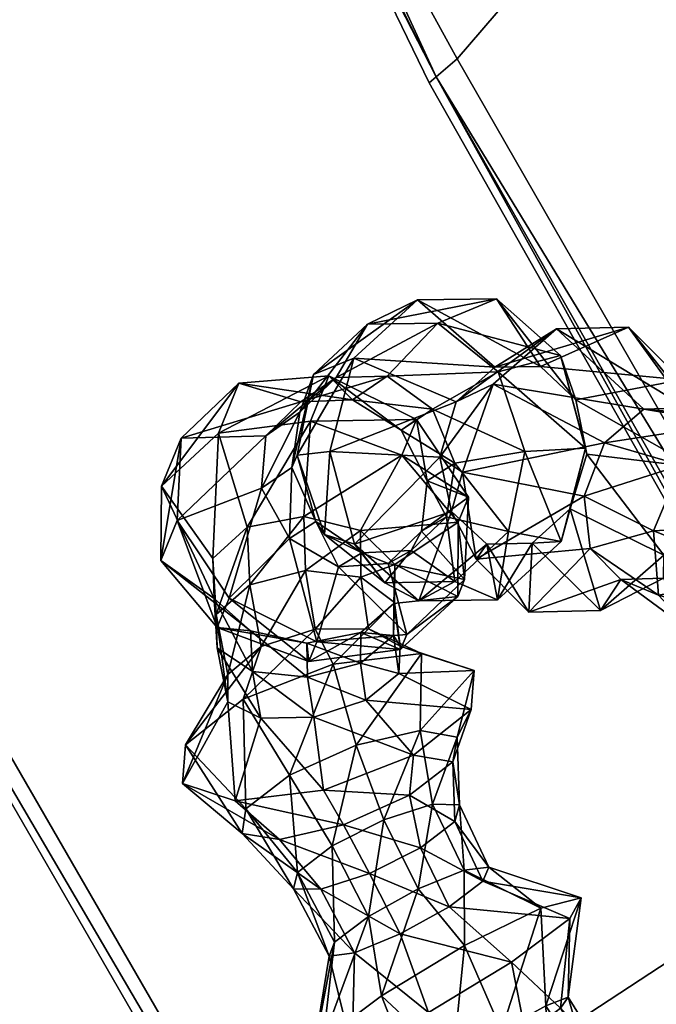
# Model space of a CAD drawing. Header units: metres. Extents: x -141 to 457, y -438 to 123.
# Tile 22 of 256: x -28 to -22, y -11 to -2. Entities that reach past the tile are written whole.
import ezdxf

# ---------------------------------------------------------------- set-up
doc = ezdxf.new("R2010")
doc.units = ezdxf.units.M
doc.layers.get('0').update_dxf_attribs({"color": 214})

msp = doc.modelspace()

# ---------------------------------------------------------------- meshes
at = {"color": 213}
mesh = msp.add_polyface(dxfattribs=at)
corners = [(-35.7428, 1.4351, 30.2711), (-18.601, 31.1255, 30.2711), (-2.4798, 4.663, 5.4445), (-4.765, 0.7049, 5.4445), (-30.5675, 19.2077, 84.4206), (-31.1831, 19.5062, 83.065), (-31.9712, 18.1412, 83.065), (-31.4049, 17.7573, 84.4206), (-17.5486, 32.5638, 31.6062), (-17.1418, 31.968, 30.2711), (-18.9136, 31.7757, 31.6062), (-36.4621, 1.3807, 31.6062), (-35.7428, -0.2499, 30.2711), (-2.7729, 2.2813, 112.8333), (-2.8489, 2.1497, 112.8333), (-0.8374, 36.3724, 84.4206), (-0.7881, 37.0547, 83.065), (-31.9712, -16.956, 83.065), (17.5486, 32.5638, 31.6062), (-0.076, 3.8384, 112.8333), (-31.4049, -16.5721, 84.4206), (-2.2852, 4.7754, 5.4445), (-4.765, 0.4803, 1.6845), (-4.765, 0.7049, 1.6845), (-4.765, 0.7049, -97.1413), (-4.765, 0.4803, -97.1413), (-16.5063, 29.54, 31.6441), (-1.6166, 2.1195, 6.4677), (1.6166, 2.1195, 6.4677), (-0.5141, 2.7561, 6.4677), (-16.816, 29.3611, 31.6441), (-33.3223, 0.7714, 31.6441), (-2.1307, -0.0439, 6.4677), (-29.1464, 17.2831, 82.6196), (-29.0276, 17.4888, 82.6196), (-28.7655, 17.389, 83.1141), (-28.9288, 17.106, 83.1141), (-16.6904, 29.7454, 32.0792), (-16.9019, 29.6234, 32.0792), (-1.2303, 0.7144, 111.1281), (-0.7206, 1.5971, 111.1281), (-0.1188, 34.1793, 82.6196), (-0.1633, 33.9024, 83.1141), (-33.5923, 0.7147, 32.0792), (0.5097, 1.7189, 111.1281), (-29.1464, -16.0979, 82.6196)]
mesh.append_faces([[corners[k] for k in face] for face in [(0, 1, 2, 0), (2, 3, 0, 2), (4, 5, 6, 4), (6, 7, 4, 6), (8, 9, 1, 8), (1, 10, 8, 1), (11, 0, 12, 11), (13, 4, 7, 13), (7, 14, 13, 7), (15, 16, 5, 15), (5, 4, 15, 5), (7, 6, 17, 7), (9, 8, 18, 9), (10, 1, 0, 10), (0, 11, 10, 0), (4, 13, 19, 4), (19, 15, 4, 19), (14, 7, 20, 14), (21, 2, 1, 21), (1, 9, 21, 1), (22, 23, 24, 22), (24, 25, 22, 24), (8, 10, 5, 8), (5, 16, 8, 5), (10, 11, 6, 10), (6, 5, 10, 6), (26, 27, 28, 26), (29, 30, 31, 29), (31, 32, 29, 31), (33, 34, 35, 33), (35, 36, 33, 35), (30, 26, 37, 30), (37, 38, 30, 37), (36, 35, 39, 36), (39, 40, 36, 39), (34, 41, 42, 34), (42, 35, 34, 42), (31, 30, 38, 31), (38, 43, 31, 38), (44, 39, 35, 44), (35, 42, 44, 35), (30, 29, 27, 30), (27, 26, 30, 27), (34, 38, 37, 34), (37, 41, 34, 37), (33, 43, 38, 33), (38, 34, 33, 38), (43, 33, 45, 43)]], dxfattribs={"vtx2": -1, "vtx3": -1, "color": 213})
mesh = msp.add_polyface(dxfattribs=at)
corners = [(0, 0.5926, 115.6679), (-2.7729, -1.0961, 112.8333), (-0.076, -2.6532, 112.8333), (-35.7428, -0.2499, 30.2711), (-36.4621, -0.1955, 31.6062), (-36.4621, 1.3807, 31.6062), (-18.601, -29.9404, 30.2711), (-2.8489, -0.9645, 112.8333), (-4.765, 0.7049, 5.4445), (-4.765, 0.4803, 5.4445), (-35.7428, 1.4351, 30.2711), (-2.2852, -3.5902, 5.4445), (-2.4798, -3.4778, 5.4445), (-2.4798, -3.4778, 1.6845), (-2.2852, -3.5902, 1.6845), (-4.765, 0.4803, 1.6845), (-4.765, 0.7049, 1.6845), (-2.4798, -3.4778, -97.1413), (-2.2852, -3.5902, -97.1413), (-4.765, 0.4803, -97.1413), (-31.9712, -16.956, 83.065), (-31.9712, 18.1412, 83.065), (-0.7206, -0.4119, 111.1281), (-0.7206, 1.5971, 111.1281), (0, 0.5926, 113.1613), (-2.1307, 1.2291, 6.4677), (-33.3223, 0.4138, 31.6441), (-16.816, -28.1759, 31.6441), (-33.3223, 0.7714, 31.6441), (-33.5923, 0.7147, 32.0792), (-33.5923, 0.4705, 32.0792), (-1.2303, 0.4708, 111.1281), (-28.7655, -16.2038, 83.1141), (-29.1464, -16.0979, 82.6196), (-29.1464, 17.2831, 82.6196), (-28.9288, 17.106, 83.1141), (-28.9288, -15.9208, 83.1141), (-2.1307, -0.0439, 6.4677), (-1.5088, -0.6924, 1.6845), (-1.6166, -0.9344, 6.4677), (1.6166, -0.9343, 6.4677), (-0.3584, -1.3565, 1.6845), (-0.5141, -1.5709, 6.4677), (-1.8672, 1.2567, 1.6845), (-1.8672, -0.0715, 1.6845), (-1.5088, -0.6924, -97.1413), (1.5088, -0.6924, 1.6845), (-0.3584, -1.3565, -97.1413), (-1.8672, 1.2567, -97.1413), (-1.8672, -0.0715, -97.1413), (-0.3584, 2.5417, -97.1413), (-4.765, 0.7049, -97.1413)]
mesh.append_faces([[corners[k] for k in face] for face in [(3, 4, 5, 3), (4, 3, 6, 4), (8, 9, 3, 8), (3, 10, 8, 3), (11, 12, 13, 11), (13, 14, 11, 13), (12, 9, 15, 12), (15, 13, 12, 15), (9, 8, 16, 9), (16, 15, 9, 16), (14, 13, 17, 14), (17, 18, 14, 17), (13, 15, 19, 13), (19, 17, 13, 19), (5, 4, 20, 5), (20, 21, 5, 20), (25, 26, 27, 25), (26, 28, 29, 26), (29, 30, 26, 29), (22, 31, 32, 22), (33, 34, 35, 33), (35, 36, 33, 35), (23, 22, 36, 23), (36, 35, 23, 36), (26, 25, 37, 26), (37, 28, 26, 37), (38, 39, 40, 38), (41, 42, 39, 41), (39, 38, 41, 39), (43, 25, 42, 43), (42, 41, 43, 42), (44, 37, 25, 44), (45, 38, 46, 45), (47, 41, 38, 47), (38, 45, 47, 38), (41, 47, 48, 41), (49, 44, 43, 49), (44, 49, 50, 44), (18, 17, 47, 18), (47, 45, 18, 47), (17, 19, 48, 17), (48, 47, 17, 48), (19, 51, 49, 19), (49, 48, 19, 49)]], dxfattribs={"vtx2": -1, "vtx3": -1, "color": 213})
mesh.append_faces([[corners[k] for k in face] for face in [(0, 1, 2, 0), (1, 0, 7, 1), (22, 23, 24, 22), (22, 24, 31, 22)]], dxfattribs={"vtx3": -1, "color": 213})
mesh = msp.add_polyface(dxfattribs=at)
corners = [(-18.601, -29.9404, 30.2711), (-35.7428, -0.2499, 30.2711), (-4.765, 0.4803, 5.4445), (-2.4798, -3.4778, 5.4445), (-0.8374, -35.1872, 84.4206), (-0.7881, -35.8695, 83.065), (0.7881, -35.8695, 83.065), (-31.4049, -16.5721, 84.4206), (-31.9712, -16.956, 83.065), (-31.1831, -18.321, 83.065), (-30.5675, -18.0225, 84.4206), (-18.9136, -30.5905, 31.6062), (-17.1418, -30.7828, 30.2711), (-17.5486, -31.3786, 31.6062), (-2.8489, -0.9645, 112.8333), (-2.7729, -1.0961, 112.8333), (-31.4049, 17.7573, 84.4206), (-36.4621, -0.1955, 31.6062), (17.1418, -30.7828, 30.2711), (-2.8489, 2.1497, 112.8333), (-0.076, -2.6532, 112.8333), (0.8374, -35.1872, 84.4206), (0.076, -2.6532, 112.8333), (-2.2852, -3.5902, 5.4445), (17.5486, -31.3786, 31.6062), (-16.816, -28.1759, 31.6441), (-0.5141, -1.5709, 6.4677), (-2.1307, 1.2291, 6.4677), (-1.6166, -0.9344, 6.4677), (-16.5063, -28.3548, 31.6441), (16.5063, -28.3548, 31.6441), (-29.0276, -16.3036, 82.6196), (-29.1464, -16.0979, 82.6196), (-28.9288, -15.9208, 83.1141), (-28.7655, -16.2038, 83.1141), (-16.9019, -28.4382, 32.0792), (-16.6904, -28.5602, 32.0792), (-0.7206, -0.4119, 111.1281), (-0.1188, -32.9942, 82.6196), (-0.1633, -32.7172, 83.1141), (-33.3223, 0.4138, 31.6441), (-33.5923, 0.4705, 32.0792), (-1.2303, 0.4708, 111.1281), (0.5097, -0.5337, 111.1281), (-0.5096, -0.5337, 111.1281), (0.1633, -32.7172, 83.1141), (-33.5923, 0.7147, 32.0792), (0.1188, -32.9942, 82.6196)]
mesh.append_faces([[corners[k] for k in face] for face in [(0, 1, 2, 0), (2, 3, 0, 2), (4, 5, 6, 4), (7, 8, 9, 7), (9, 10, 7, 9), (11, 0, 12, 11), (12, 13, 11, 12), (14, 7, 10, 14), (10, 15, 14, 10), (8, 7, 16, 8), (10, 9, 5, 10), (5, 4, 10, 5), (0, 11, 17, 0), (13, 12, 18, 13), (7, 14, 19, 7), (4, 20, 15, 4), (15, 10, 4, 15), (4, 21, 22, 4), (3, 23, 12, 3), (12, 0, 3, 12), (17, 11, 9, 17), (9, 8, 17, 9), (11, 13, 5, 11), (5, 9, 11, 5), (13, 24, 6, 13), (6, 5, 13, 6), (25, 26, 27, 25), (28, 29, 30, 28), (31, 32, 33, 31), (33, 34, 31, 33), (29, 25, 35, 29), (35, 36, 29, 35), (34, 33, 37, 34), (38, 31, 34, 38), (34, 39, 38, 34), (25, 40, 41, 25), (41, 35, 25, 41), (42, 43, 39, 42), (39, 34, 42, 39), (44, 45, 39, 44), (29, 28, 26, 29), (26, 25, 29, 26), (32, 41, 46, 32), (31, 35, 41, 31), (41, 32, 31, 41), (38, 36, 35, 38), (35, 31, 38, 35), (36, 38, 47, 36)]], dxfattribs={"vtx2": -1, "vtx3": -1, "color": 213})
at = {"color": 173}
mesh = msp.add_polyface(dxfattribs=at)
corners = [(-24.2406, -2.4915, -106.0323), (-19.592, -10.6816, -106.0404), (-19.6765, -10.7304, -102.7019), (-24.3042, -2.546, -102.7019), (-14.8235, -18.8024, -106.0323), (-14.9024, -18.8303, -102.7019), (-14.8235, -18.8024, -99.3716), (-19.592, -10.6816, -99.3635), (-24.2406, -2.4915, -99.3716), (-21.504, 0.6325, -97.7794), (-14.334, -7.6459, -97.6982), (0.0046, 0.6325, -97.6007), (-21.504, 0.6325, -107.6245), (-24.0496, -2.3283, -107.3807), (-25.6766, 0.6325, -107.2832), (-25.8043, 0.6325, -106.0079), (-14.5866, -18.7186, -107.3807), (-12.836, -21.6081, -107.2832), (-24.0496, -2.3283, -98.0232), (-25.6766, 0.6325, -98.1207), (-25.8043, 0.6325, -99.396), (-25.8468, 0.6325, -102.7019), (-19.3387, -10.5354, -107.4132), (-14.334, -7.6459, -107.7057), (-10.7497, -17.9945, -107.6245), (-12.9211, -21.7555, -102.7019), (-14.5866, -18.7186, -98.0232), (-19.3387, -10.5354, -97.9907), (-10.7497, -17.9945, -97.7794)]
mesh.append_faces([[corners[k] for k in face] for face in [(0, 1, 2, 0), (2, 3, 0, 2), (4, 5, 2, 4), (2, 1, 4, 2), (6, 7, 2, 6), (2, 5, 6, 2), (8, 3, 2, 8), (2, 7, 8, 2), (9, 10, 11, 9), (12, 13, 14, 12), (0, 15, 14, 0), (14, 13, 0, 14), (4, 16, 17, 4), (8, 18, 19, 8), (19, 20, 8, 19), (19, 18, 9, 19), (0, 3, 21, 0), (21, 15, 0, 21), (8, 20, 21, 8), (21, 3, 8, 21), (0, 13, 22, 0), (22, 1, 0, 22), (12, 23, 22, 12), (22, 13, 12, 22), (22, 23, 24, 22), (4, 1, 22, 4), (22, 16, 4, 22), (25, 5, 4, 25), (6, 5, 25, 6), (6, 26, 27, 6), (27, 7, 6, 27), (27, 26, 28, 27), (9, 18, 27, 9), (27, 10, 9, 27), (8, 7, 27, 8), (27, 18, 8, 27)]], dxfattribs={"vtx2": -1, "vtx3": -1, "color": 173})
at = {"color": 251}
mesh = msp.add_polyface(dxfattribs=at)
corners = [(-25.4396, -6.4711, 60.9629), (-25.4242, -6.9621, 60.5989), (-25.9263, -7.0922, 60.706), (-24.9264, -6.6001, 61.0792), (-26.7279, -6.1988, 61.836), (-26.262, -6.8539, 61.4297), (-26.2509, -7.2133, 61.8318), (-26.2111, -5.7172, 61.3043), (-25.9512, -6.5693, 61.0973), (-25.3796, -5.6098, 61.0218), (-24.5508, -5.9177, 61.0963), (-24.0413, -6.5233, 61.4995), (-24.6154, -6.9055, 61.3994), (-26.7324, -6.8708, 62.4138), (-26.5841, -6.5085, 62.9045), (-26.5502, -5.7646, 62.4241), (-26.0261, -5.2646, 61.9172), (-25.2119, -5.1995, 61.5772), (-24.4186, -5.5943, 61.5341), (-23.9493, -6.2981, 61.8043), (-25.8227, -6.2175, 63.1729), (-26.1148, -7.2123, 63.1747), (-25.7828, -5.7429, 62.9508), (-25.466, -5.436, 62.6712), (-24.9971, -5.4156, 62.4415), (-24.5592, -5.6899, 62.3508), (-24.3236, -6.1485, 62.4344), (-25.3291, -6.5166, 63.7291), (-25.5682, -6.6723, 63.2508), (-25.1249, -6.9275, 63.1554), (-25.5464, -6.0293, 63.7232), (-25.4757, -5.5295, 63.5522), (-25.1457, -5.2132, 63.2826), (-24.6858, -5.2027, 63.0182), (-24.2752, -5.5015, 62.8613), (-24.0724, -5.9901, 62.8727), (-25.252, -6.6366, 64.448), (-24.9134, -6.8005, 63.5699), (-25.4987, -5.916, 64.5256), (-25.3502, -5.1879, 64.343), (-24.8636, -4.732, 63.9701), (-24.2257, -4.7227, 63.5495), (-24.9792, -6.7224, 65.1202), (-25.2029, -5.8836, 65.2934), (-24.985, -5.0391, 65.1449), (-24.4087, -4.5115, 64.7313), (-23.6941, -4.5022, 64.2107), (-24.1019, -6.4282, 65.4882), (-24.3993, -7.2351, 64.6913), (-24.2088, -5.9354, 65.6331), (-24.0588, -5.435, 65.5787), (-23.7093, -5.1207, 65.3453)]
mesh.append_faces([[corners[k] for k in face] for face in [(0, 1, 2, 0), (1, 0, 3, 1), (4, 5, 6, 4), (5, 4, 7, 5), (7, 8, 5, 7), (8, 7, 9, 8), (9, 0, 8, 9), (0, 9, 10, 0), (10, 3, 0, 10), (3, 10, 11, 3), (11, 12, 3, 11), (13, 14, 15, 13), (15, 4, 13, 15), (4, 15, 16, 4), (16, 7, 4, 16), (7, 16, 17, 7), (17, 9, 7, 17), (9, 17, 18, 9), (18, 10, 9, 18), (10, 18, 19, 10), (20, 14, 21, 20), (14, 20, 22, 14), (22, 15, 14, 22), (15, 22, 23, 15), (23, 16, 15, 23), (16, 23, 24, 16), (24, 17, 16, 24), (17, 24, 25, 17), (25, 18, 17, 25), (18, 25, 26, 18), (27, 28, 29, 27), (28, 27, 30, 28), (30, 20, 28, 30), (20, 30, 31, 20), (31, 22, 20, 31), (22, 31, 32, 22), (32, 23, 22, 32), (23, 32, 33, 23), (33, 24, 23, 33), (24, 33, 34, 24), (34, 25, 24, 34), (25, 34, 35, 25), (36, 27, 37, 36), (27, 36, 38, 27), (38, 30, 27, 38), (30, 38, 39, 30), (39, 31, 30, 39), (31, 39, 40, 31), (40, 32, 31, 40), (32, 40, 41, 32), (41, 33, 32, 41), (36, 42, 43, 36), (43, 38, 36, 43), (38, 43, 44, 38), (44, 39, 38, 44), (39, 44, 45, 39), (45, 40, 39, 45), (40, 45, 46, 40), (47, 42, 48, 47), (42, 47, 49, 42), (49, 43, 42, 49), (43, 49, 50, 43), (50, 44, 43, 50), (44, 50, 51, 44)]], dxfattribs={"vtx2": -1, "vtx3": -1, "color": 251})
mesh = msp.add_polyface(dxfattribs=at)
corners = [(-24.6154, -6.9055, 61.3994), (-24.0413, -6.5233, 61.4995), (-24.0458, -7.1953, 62.0772), (-24.6233, -7.259, 61.7917), (-23.9493, -6.2981, 61.8043), (-23.9831, -7.042, 62.2846), (-24.5073, -7.542, 62.7916), (-24.5508, -5.9177, 61.0963), (-24.3236, -6.1485, 62.4344), (-24.3735, -6.6062, 62.6564), (-24.6743, -6.8966, 62.929), (-24.4186, -5.5943, 61.5341), (-24.0724, -5.9901, 62.8727), (-24.1487, -6.4758, 63.0454), (-24.4662, -6.781, 63.3099), (-24.5592, -5.6899, 62.3508), (-23.4381, -5.8842, 63.1665), (-23.5877, -6.6085, 63.3499), (-24.0711, -7.0619, 63.7215), (-24.6858, -5.2027, 63.0182), (-24.2257, -4.7227, 63.5495), (-23.6812, -5.1634, 63.2424), (-24.2752, -5.5015, 62.8613), (-22.8905, -5.8537, 63.6085), (-23.1084, -6.6982, 63.7571), (-23.6847, -7.2259, 64.1706), (-24.3993, -7.2351, 64.6913), (-23.6941, -4.5022, 64.2107), (-24.8636, -4.732, 63.9701), (-23.1142, -5.0149, 63.7818), (-23.0271, -6.4027, 64.6508), (-23.3717, -6.7132, 64.8821), (-23.7813, -6.724, 65.2011), (-24.1019, -6.4282, 65.4882), (-23.7093, -5.1207, 65.3453), (-24.4087, -4.5115, 64.7313), (-24.985, -5.0391, 65.1449), (-23.2957, -5.1136, 65.0229), (-22.9775, -5.4153, 64.7358), (-22.8759, -5.9082, 64.5942), (-22.7526, -7.3237, 65.3813), (-23.4021, -7.3381, 65.9226), (-23.8798, -6.8599, 66.4317), (-24.0029, -6.0715, 66.7141), (-24.2088, -5.9354, 65.6331), (-23.7244, -5.274, 66.6617), (-24.0588, -5.435, 65.5787), (-23.1505, -4.7723, 66.2946), (-22.5007, -4.7581, 65.7529), (-22.5706, -7.0438, 66.6405), (-22.846, -6.7612, 66.9716), (-22.9025, -6.2881, 67.1708), (-22.7172, -5.8057, 67.1609), (-22.3611, -5.4996, 66.9452)]
mesh.append_faces([[corners[k] for k in face] for face in [(0, 1, 2, 0), (2, 3, 0, 2), (1, 4, 5, 1), (5, 2, 1, 5), (2, 5, 6, 2), (4, 1, 7, 4), (4, 8, 9, 4), (9, 5, 4, 9), (5, 9, 10, 5), (8, 4, 11, 8), (8, 12, 13, 8), (13, 9, 8, 13), (9, 13, 14, 9), (12, 8, 15, 12), (12, 16, 17, 12), (17, 13, 12, 17), (13, 17, 18, 13), (18, 14, 13, 18), (19, 20, 21, 19), (21, 22, 19, 21), (22, 21, 16, 22), (16, 12, 22, 16), (16, 23, 24, 16), (24, 17, 16, 24), (17, 24, 25, 17), (25, 18, 17, 25), (18, 25, 26, 18), (27, 20, 28, 27), (20, 27, 29, 20), (29, 21, 20, 29), (21, 29, 23, 21), (23, 16, 21, 23), (30, 24, 23, 30), (24, 30, 31, 24), (31, 25, 24, 31), (25, 31, 32, 25), (32, 26, 25, 32), (26, 32, 33, 26), (34, 35, 36, 34), (35, 34, 37, 35), (37, 27, 35, 37), (27, 37, 38, 27), (38, 29, 27, 38), (29, 38, 39, 29), (40, 31, 30, 40), (31, 40, 41, 31), (41, 32, 31, 41), (32, 41, 42, 32), (42, 33, 32, 42), (33, 42, 43, 33), (43, 44, 33, 43), (44, 43, 45, 44), (45, 46, 44, 45), (46, 45, 47, 46), (47, 34, 46, 47), (34, 47, 48, 34), (48, 37, 34, 48), (41, 49, 50, 41), (50, 42, 41, 50), (42, 50, 51, 42), (51, 43, 42, 51), (43, 51, 52, 43), (52, 45, 43, 52), (45, 52, 53, 45)]], dxfattribs={"vtx2": -1, "vtx3": -1, "color": 251})
mesh = msp.add_polyface(dxfattribs=at)
corners = [(-22.8905, -5.8537, 63.6085), (-22.8759, -5.9082, 64.5942), (-23.0271, -6.4027, 64.6508), (-23.1142, -5.0149, 63.7818), (-21.9005, -6.0252, 64.9617), (-22.1792, -6.8223, 65.0143), (-23.2957, -5.1136, 65.0229), (-22.5007, -4.7581, 65.7529), (-22.0233, -5.2368, 65.2438), (-22.9775, -5.4153, 64.7358), (-21.6435, -6.2466, 66.0781), (-21.8292, -6.7259, 66.0896), (-22.3611, -5.4996, 66.9452), (-23.1505, -4.7723, 66.2946), (-23.7244, -5.274, 66.6617), (-21.9711, -5.4875, 66.6066), (-21.6972, -5.7733, 66.2753), (-22.9025, -6.2881, 67.1708), (-22.2745, -6.6032, 68.1759), (-22.0239, -6.0092, 68.182), (-22.7172, -5.8057, 67.1609), (-21.5734, -5.6309, 67.9184), (-21.0956, -5.6131, 67.4862), (-20.7734, -5.9623, 67.0509), (-20.7297, -6.5444, 66.7789), (-21.035, -6.5339, 68.9859), (-20.6688, -6.2321, 68.7797), (-20.2905, -6.2152, 68.4276), (-20.0449, -6.4888, 68.0648)]
mesh.append_faces([[corners[k] for k in face] for face in [(0, 1, 2, 0), (1, 0, 3, 1), (1, 4, 5, 1), (5, 2, 1, 5), (6, 7, 8, 6), (8, 9, 6, 8), (9, 8, 4, 9), (4, 1, 9, 4), (4, 10, 11, 4), (12, 13, 14, 12), (13, 12, 15, 13), (15, 7, 13, 15), (7, 15, 16, 7), (16, 8, 7, 16), (8, 16, 10, 8), (10, 4, 8, 10), (17, 18, 19, 17), (19, 20, 17, 19), (20, 19, 21, 20), (21, 12, 20, 21), (12, 21, 22, 12), (22, 15, 12, 22), (15, 22, 23, 15), (23, 16, 15, 23), (16, 23, 24, 16), (24, 10, 16, 24), (25, 19, 18, 25), (19, 25, 26, 19), (26, 21, 19, 26), (21, 26, 27, 21), (27, 22, 21, 27), (22, 27, 28, 22), (28, 23, 22, 28)]], dxfattribs={"vtx2": -1, "vtx3": -1, "color": 251})
mesh = msp.add_polyface(dxfattribs=at)
corners = [(-23.0271, -6.4027, 64.6508), (-22.1792, -6.8223, 65.0143), (-22.7526, -7.3237, 65.3813), (-21.8292, -6.7259, 66.0896), (-21.9005, -6.0252, 64.9617), (-22.1827, -7.0299, 66.3042), (-22.5706, -7.0438, 66.6405), (-23.4021, -7.3381, 65.9226), (-21.6435, -6.2466, 66.0781), (-20.7297, -6.5444, 66.7789), (-20.9805, -7.1369, 66.7737), (-21.4297, -7.5142, 67.0367), (-21.9066, -7.5328, 67.4677), (-22.2294, -7.1852, 67.9029), (-22.846, -6.7612, 66.9716), (-22.2745, -6.6032, 68.1759), (-22.9025, -6.2881, 67.1708), (-20.2377, -7.417, 67.8115), (-20.602, -7.7183, 68.0165), (-20.9798, -7.737, 68.3673), (-21.2271, -7.465, 68.7304), (-21.2484, -7.0052, 68.967), (-21.035, -6.5339, 68.9859), (-20.6786, -8.3133, 69.9723), (-20.7027, -7.5305, 70.3824), (-20.3337, -6.7277, 70.4137), (-19.7126, -6.2116, 70.054), (-20.3943, -7.6774, 70.6888), (-20.0587, -6.8587, 70.6867)]
mesh.append_faces([[corners[k] for k in face] for face in [(0, 1, 2, 0), (3, 1, 4, 3), (1, 3, 5, 1), (5, 2, 1, 5), (2, 5, 6, 2), (6, 7, 2, 6), (8, 9, 10, 8), (10, 3, 8, 10), (3, 10, 11, 3), (11, 5, 3, 11), (5, 11, 12, 5), (12, 6, 5, 12), (6, 12, 13, 6), (13, 14, 6, 13), (14, 13, 15, 14), (15, 16, 14, 15), (17, 10, 9, 17), (10, 17, 18, 10), (18, 11, 10, 18), (11, 18, 19, 11), (19, 12, 11, 19), (12, 19, 20, 12), (20, 13, 12, 20), (13, 20, 21, 13), (21, 15, 13, 21), (15, 21, 22, 15), (20, 23, 24, 20), (24, 21, 20, 24), (21, 24, 25, 21), (25, 22, 21, 25), (22, 25, 26, 22), (24, 27, 28, 24)]], dxfattribs={"vtx2": -1, "vtx3": -1, "color": 251})
mesh = msp.add_polyface(dxfattribs=at)
corners = [(-25.3369, -7.4909, 60.2957), (-25.1727, -7.8104, 59.4824), (-25.988, -8.1264, 59.6146), (-24.8539, -7.4894, 60.494), (-24.3742, -7.7117, 59.8517), (-24.5656, -7.6458, 60.8976), (-23.8975, -7.868, 60.5813), (-24.6176, -7.2508, 61.1349), (-24.6257, -7.5495, 61.5604), (-24.5793, -7.8938, 61.3445), (-26.2323, -7.3603, 61.0429), (-26.1272, -7.9034, 60.7201), (-26.1274, -8.1513, 61.1772), (-25.9263, -7.0922, 60.706), (-25.8247, -7.6501, 60.3824), (-25.4242, -6.9621, 60.5989), (-24.9217, -7.0229, 60.7641), (-24.6154, -6.9055, 61.3994), (-24.6233, -7.259, 61.7917), (-24.9237, -7.5224, 62.1086), (-24.9244, -7.801, 61.8819), (-25.4104, -7.6188, 62.2477), (-25.9217, -7.506, 62.1458), (-25.9042, -7.8767, 61.8435), (-25.4053, -7.926, 61.9935), (-26.2509, -7.2133, 61.8318), (-26.2235, -7.661, 61.4792), (-26.262, -6.8539, 61.4297), (-25.9512, -6.5693, 61.0973), (-25.4396, -6.4711, 60.9629), (-24.9264, -6.6001, 61.0792), (-24.0458, -7.1953, 62.0772), (-24.5626, -7.677, 62.6089), (-25.3941, -7.7844, 62.8914), (-26.2229, -7.4765, 62.8169), (-26.7324, -6.8708, 62.4138), (-26.7279, -6.1988, 61.836), (-24.5073, -7.542, 62.7916), (-25.3215, -7.607, 63.1315), (-26.1148, -7.2123, 63.1747), (-26.5841, -6.5085, 62.9045), (-24.6743, -6.8966, 62.929), (-23.9831, -7.042, 62.2846), (-25.1249, -6.9275, 63.1554), (-25.5682, -6.6723, 63.2508), (-25.8227, -6.2175, 63.1729), (-24.4662, -6.781, 63.3099), (-24.3735, -6.6062, 62.6564), (-24.9134, -6.8005, 63.5699), (-25.3291, -6.5166, 63.7291), (-24.0711, -7.0619, 63.7215), (-24.7061, -7.0735, 64.1406), (-25.252, -6.6366, 64.448), (-24.3993, -7.2351, 64.6913), (-24.9792, -6.7224, 65.1202)]
mesh.append_faces([[corners[k] for k in face] for face in [(0, 1, 2, 0), (1, 0, 3, 1), (3, 4, 1, 3), (4, 3, 5, 4), (5, 6, 4, 5), (5, 7, 8, 5), (8, 9, 5, 8), (10, 11, 12, 10), (11, 10, 13, 11), (13, 14, 11, 13), (14, 13, 15, 14), (15, 0, 14, 15), (0, 15, 16, 0), (16, 3, 0, 16), (3, 16, 7, 3), (7, 5, 3, 7), (7, 17, 18, 7), (18, 8, 7, 18), (8, 18, 19, 8), (19, 20, 8, 19), (20, 19, 21, 20), (22, 23, 24, 22), (23, 22, 25, 23), (25, 26, 23, 25), (26, 25, 27, 26), (27, 10, 26, 27), (10, 27, 28, 10), (28, 13, 10, 28), (13, 28, 29, 13), (30, 16, 15, 30), (16, 30, 17, 16), (17, 7, 16, 17), (18, 31, 32, 18), (32, 19, 18, 32), (19, 32, 33, 19), (33, 21, 19, 33), (21, 33, 34, 21), (34, 22, 21, 34), (22, 34, 35, 22), (35, 25, 22, 35), (25, 35, 36, 25), (37, 32, 31, 37), (32, 37, 38, 32), (38, 33, 32, 38), (33, 38, 39, 33), (39, 34, 33, 39), (34, 39, 40, 34), (40, 35, 34, 40), (41, 37, 42, 41), (37, 41, 43, 37), (43, 38, 37, 43), (38, 43, 44, 38), (44, 39, 38, 44), (39, 44, 45, 39), (46, 41, 47, 46), (41, 46, 48, 41), (48, 43, 41, 48), (43, 48, 49, 43), (46, 50, 51, 46), (51, 48, 46, 51), (48, 51, 52, 48), (53, 51, 50, 53), (51, 53, 54, 51), (54, 52, 51, 54)]], dxfattribs={"vtx2": -1, "vtx3": -1, "color": 251})
mesh = msp.add_polyface(dxfattribs=at)
corners = [(-23.7652, -9.6474, 60.2193), (-24.0284, -9.0837, 60.3445), (-24.0715, -9.2348, 60.8425), (-24.2729, -9.0762, 59.8791), (-23.989, -9.6728, 59.7567), (-24.4052, -9.8429, 59.5032), (-24.0517, -8.4695, 60.465), (-24.0903, -8.6934, 61.088), (-24.4828, -8.9961, 61.5247), (-24.382, -9.4706, 61.1862), (-25.0809, -9.2644, 61.6121), (-24.8432, -9.7037, 61.2488), (-25.4955, -9.6941, 60.0372), (-25.9638, -9.1193, 60.116), (-25.5692, -8.8133, 59.6743), (-25.1821, -9.4544, 59.6871), (-24.9656, -8.5423, 59.5884), (-24.7142, -9.2178, 59.6268), (-24.3854, -8.411, 59.8912), (-23.8975, -7.868, 60.5813), (-23.9247, -8.2197, 61.3927), (-24.4454, -8.6324, 61.9758), (-25.2607, -8.9484, 62.108), (-26.0593, -9.0471, 61.7388), (-25.6599, -9.3973, 61.315), (-26.536, -8.8908, 61.0091), (-25.9981, -9.3424, 60.7434), (-26.5087, -8.5391, 60.1978), (-25.988, -8.1264, 59.6146), (-25.1727, -7.8104, 59.4824), (-24.3742, -7.7117, 59.8517), (-24.5656, -7.6458, 60.8976), (-24.5793, -7.8938, 61.3445), (-24.8763, -8.1352, 61.6685), (-25.3474, -8.2885, 61.7591), (-25.8267, -8.2974, 61.5748), (-26.1274, -8.1513, 61.1772), (-26.1272, -7.9034, 60.7201), (-25.8247, -7.6501, 60.3824), (-25.3369, -7.4909, 60.2957), (-24.6257, -7.5495, 61.5604), (-24.9244, -7.801, 61.8819), (-25.4053, -7.926, 61.9935), (-25.9042, -7.8767, 61.8435), (-26.2235, -7.661, 61.4792), (-26.2323, -7.3603, 61.0429), (-25.4104, -7.6188, 62.2477), (-25.9217, -7.506, 62.1458)]
mesh.append_faces([[corners[k] for k in face] for face in [(0, 1, 2, 0), (3, 4, 5, 3), (4, 3, 1, 4), (1, 0, 4, 1), (1, 6, 7, 1), (7, 2, 1, 7), (2, 7, 8, 2), (8, 9, 2, 8), (9, 8, 10, 9), (10, 11, 9, 10), (12, 13, 14, 12), (14, 15, 12, 14), (15, 14, 16, 15), (16, 17, 15, 16), (17, 16, 18, 17), (18, 3, 17, 18), (3, 18, 6, 3), (6, 1, 3, 6), (6, 19, 20, 6), (20, 7, 6, 20), (7, 20, 21, 7), (21, 8, 7, 21), (8, 21, 22, 8), (22, 10, 8, 22), (10, 22, 23, 10), (23, 24, 10, 23), (24, 23, 25, 24), (25, 26, 24, 25), (26, 25, 27, 26), (27, 13, 26, 27), (13, 27, 28, 13), (28, 14, 13, 28), (14, 28, 29, 14), (29, 16, 14, 29), (16, 29, 30, 16), (30, 18, 16, 30), (18, 30, 19, 18), (19, 6, 18, 19), (19, 31, 32, 19), (32, 20, 19, 32), (20, 32, 33, 20), (33, 21, 20, 33), (21, 33, 34, 21), (34, 22, 21, 34), (22, 34, 35, 22), (35, 23, 22, 35), (23, 35, 36, 23), (36, 25, 23, 36), (25, 36, 37, 25), (37, 27, 25, 37), (27, 37, 38, 27), (38, 28, 27, 38), (28, 38, 39, 28), (32, 40, 41, 32), (41, 33, 32, 41), (33, 41, 42, 33), (42, 34, 33, 42), (34, 42, 43, 34), (43, 35, 34, 43), (35, 43, 44, 35), (44, 36, 35, 44), (36, 44, 45, 36), (46, 42, 41, 46), (42, 46, 47, 42)]], dxfattribs={"vtx2": -1, "vtx3": -1, "color": 251})
mesh = msp.add_polyface(dxfattribs=at)
corners = [(-21.7235, -11.7446, 59.8864), (-22.6503, -11.4588, 59.9841), (-22.7245, -11.5468, 60.4868), (-21.8582, -11.8796, 60.7496), (-23.03, -11.7817, 60.8289), (-22.3789, -12.2861, 61.3371), (-22.8365, -11.5519, 59.5109), (-22.0261, -11.9326, 59.0772), (-22.6505, -12.3718, 58.6312), (-23.0465, -10.8242, 60.0374), (-23.1161, -10.9245, 60.5511), (-23.4302, -11.163, 60.9012), (-23.2135, -11.7915, 59.2485), (-23.6485, -11.1264, 59.287), (-23.2493, -10.9008, 59.5543), (-22.9296, -9.9239, 60.0484), (-23.0305, -10.1107, 60.9066), (-23.5579, -10.5071, 61.495), (-23.2938, -10.018, 59.248), (-20.2377, -7.417, 67.8115), (-19.0134, -8.2284, 68.3671), (-19.6346, -8.7446, 68.7267), (-20.602, -7.7183, 68.0165), (-20.2706, -8.777, 69.3399), (-20.9798, -7.737, 68.3673), (-20.6786, -8.3133, 69.9723), (-21.2271, -7.465, 68.7304), (-18.7125, -8.3721, 68.6662), (-18.6444, -7.4256, 68.3984), (-19.3052, -8.9017, 69.0542), (-19.9286, -8.9401, 69.6798), (-20.3446, -8.4724, 70.3042), (-20.3943, -7.6774, 70.6888), (-20.7027, -7.5305, 70.3824), (-18.682, -8.1533, 69.378), (-18.3769, -7.5533, 68.6641), (-19.0025, -8.4766, 69.6282), (-19.3583, -8.504, 70.0059), (-19.6108, -8.2242, 70.3636), (-19.6622, -7.7465, 70.5616), (-18.362, -8.2259, 69.6572), (-18.659, -8.5592, 69.9356), (-19.0091, -8.589, 70.3271), (-19.2761, -8.3032, 70.679), (-19.3566, -7.8136, 70.8539), (-18.3079, -8.6011, 70.2364), (-18.6516, -8.6321, 70.6419), (-18.9334, -8.3418, 70.9879), (-19.0442, -7.8437, 71.1396), (-18.3032, -8.7661, 70.9811), (-18.6467, -8.428, 71.3739), (-18.8114, -7.8477, 71.5243), (-18.4558, -8.653, 71.9504), (-18.7395, -7.835, 72.1309)]
mesh.append_faces([[corners[k] for k in face] for face in [(0, 1, 2, 0), (2, 3, 0, 2), (3, 2, 4, 3), (4, 5, 3, 4), (6, 7, 8, 6), (7, 6, 1, 7), (1, 0, 7, 1), (1, 9, 10, 1), (10, 2, 1, 10), (2, 10, 11, 2), (11, 4, 2, 11), (12, 13, 14, 12), (14, 6, 12, 14), (6, 14, 9, 6), (9, 1, 6, 9), (9, 15, 16, 9), (16, 10, 9, 16), (10, 16, 17, 10), (14, 18, 15, 14), (15, 9, 14, 15), (19, 20, 21, 19), (21, 22, 19, 21), (22, 21, 23, 22), (23, 24, 22, 23), (24, 23, 25, 24), (25, 26, 24, 25), (27, 20, 28, 27), (20, 27, 29, 20), (29, 21, 20, 29), (21, 29, 30, 21), (30, 23, 21, 30), (23, 30, 31, 23), (31, 25, 23, 31), (25, 31, 32, 25), (32, 33, 25, 32), (34, 27, 35, 34), (27, 34, 36, 27), (36, 29, 27, 36), (29, 36, 37, 29), (37, 30, 29, 37), (30, 37, 38, 30), (38, 31, 30, 38), (31, 38, 39, 31), (39, 32, 31, 39), (34, 40, 41, 34), (41, 36, 34, 41), (36, 41, 42, 36), (42, 37, 36, 42), (37, 42, 43, 37), (43, 38, 37, 43), (38, 43, 44, 38), (44, 39, 38, 44), (41, 45, 46, 41), (46, 42, 41, 46), (42, 46, 47, 42), (47, 43, 42, 47), (43, 47, 48, 43), (48, 44, 43, 48), (46, 49, 50, 46), (50, 47, 46, 50), (47, 50, 51, 47), (51, 48, 47, 51), (50, 52, 53, 50), (53, 51, 50, 53)]], dxfattribs={"vtx2": -1, "vtx3": -1, "color": 251})
mesh = msp.add_polyface(dxfattribs=at)
corners = [(-23.03, -11.7817, 60.8289), (-23.4302, -11.163, 60.9012), (-23.8702, -11.4497, 60.9555), (-23.4513, -12.075, 60.8809), (-24.2696, -11.6761, 60.692), (-23.9445, -12.323, 59.643), (-24.4075, -11.6554, 59.6924), (-24.0914, -11.415, 59.3396), (-23.6371, -12.0864, 59.2988), (-23.6485, -11.1264, 59.287), (-23.2135, -11.7915, 59.2485), (-23.5579, -10.5071, 61.495), (-23.1161, -10.9245, 60.5511), (-24.3104, -10.9616, 61.5887), (-25.0006, -11.3008, 61.152), (-25.3648, -11.3949, 60.3517), (-24.4754, -11.755, 60.2096), (-25.2639, -11.2081, 59.4934), (-24.7365, -10.8118, 58.9051), (-23.984, -10.3572, 58.8113), (-23.2938, -10.018, 59.248), (-23.2493, -10.9008, 59.5543), (-22.9296, -9.9239, 60.0484), (-23.7652, -9.6474, 60.2193), (-23.8171, -9.7746, 60.7123), (-23.0305, -10.1107, 60.9066), (-24.1221, -10.0046, 61.0503), (-24.5656, -10.2516, 61.1075), (-24.9812, -10.4229, 60.86), (-25.2098, -10.452, 60.3993), (-25.1615, -10.326, 59.9012), (-24.8538, -10.0929, 59.5583), (-24.4052, -9.8429, 59.5032), (-23.989, -9.6728, 59.7567), (-24.0715, -9.2348, 60.8425), (-24.382, -9.4706, 61.1862), (-24.8432, -9.7037, 61.2488), (-25.2834, -9.8469, 61.004), (-25.5337, -9.844, 60.5411), (-25.4955, -9.6941, 60.0372), (-25.1821, -9.4544, 59.6871), (-24.7142, -9.2178, 59.6268), (-24.2729, -9.0762, 59.8791), (-25.0809, -9.2644, 61.6121), (-25.6599, -9.3973, 61.315), (-25.9981, -9.3424, 60.7434), (-25.9638, -9.1193, 60.116)]
mesh.append_faces([[corners[k] for k in face] for face in [(0, 1, 2, 0), (2, 3, 0, 2), (3, 2, 4, 3), (5, 6, 7, 5), (7, 8, 5, 7), (8, 7, 9, 8), (9, 10, 8, 9), (11, 1, 12, 11), (1, 11, 13, 1), (13, 2, 1, 13), (2, 13, 14, 2), (14, 4, 2, 14), (4, 14, 15, 4), (15, 16, 4, 15), (16, 15, 17, 16), (17, 6, 16, 17), (6, 17, 18, 6), (18, 7, 6, 18), (7, 18, 19, 7), (19, 9, 7, 19), (9, 19, 20, 9), (20, 21, 9, 20), (22, 23, 24, 22), (24, 25, 22, 24), (25, 24, 26, 25), (26, 11, 25, 26), (11, 26, 27, 11), (27, 13, 11, 27), (13, 27, 28, 13), (28, 14, 13, 28), (14, 28, 29, 14), (29, 15, 14, 29), (15, 29, 30, 15), (30, 17, 15, 30), (17, 30, 31, 17), (31, 18, 17, 31), (18, 31, 32, 18), (32, 19, 18, 32), (19, 32, 33, 19), (33, 20, 19, 33), (20, 33, 23, 20), (23, 22, 20, 23), (34, 24, 23, 34), (24, 34, 35, 24), (35, 26, 24, 35), (26, 35, 36, 26), (36, 27, 26, 36), (27, 36, 37, 27), (37, 28, 27, 37), (28, 37, 38, 28), (38, 29, 28, 38), (29, 38, 39, 29), (39, 30, 29, 39), (30, 39, 40, 30), (40, 31, 30, 40), (31, 40, 41, 31), (41, 32, 31, 41), (32, 41, 42, 32), (36, 43, 44, 36), (44, 37, 36, 44), (37, 44, 45, 37), (45, 38, 37, 45), (38, 45, 46, 38), (46, 39, 38, 46)]], dxfattribs={"vtx2": -1, "vtx3": -1, "color": 251})

doc.saveas('drawing.dxf')
